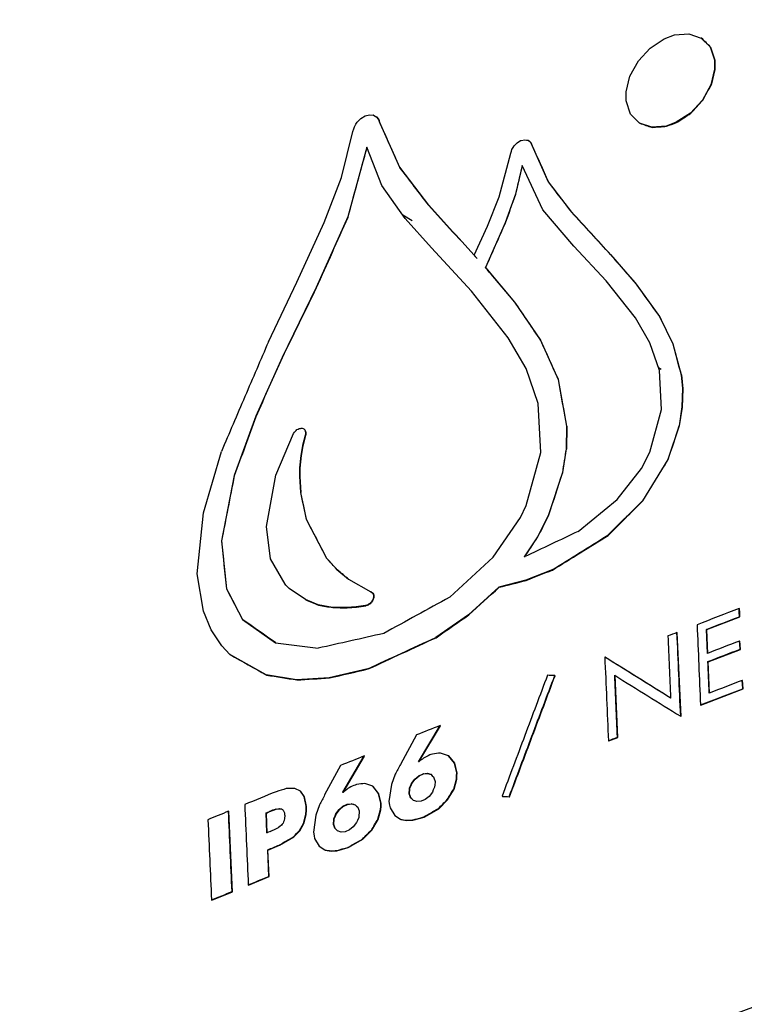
# Model space of a CAD drawing. Header units: millimetres. Extents: x 82 to 1337, y -230 to 1154.
# Tile 45 of 217: x 1116 to 1131, y -37 to -16. Entities that reach past the tile are written whole.
import ezdxf

# ---------------------------------------------------------------- set-up
doc = ezdxf.new("R2010")
doc.units = ezdxf.units.MM

msp = doc.modelspace()

# ---------------------------------------------------------------- linework, layer by layer
at = {"color": 7, "linetype": 'Continuous', "lineweight": 25}
for p, q in [((1129.662, -16.258), (1129.971, -16.236)), ((1129.971, -16.236), (1130.234, -16.324)), ((1129.138, -16.54), (1129.44, -16.34)), ((1129.44, -16.34), (1129.662, -16.258)), ((1130.234, -16.324), (1130.425, -16.515)), ((1130.241, -16.328), (1130.234, -16.324)), ((1128.887, -16.815), (1129.138, -16.54)), ((1130.425, -16.515), (1130.518, -16.794)), ((1130.432, -16.519), (1130.425, -16.515)), ((1130.432, -16.519), (1130.525, -16.799)), ((1128.705, -17.14), (1128.887, -16.815)), ((1130.518, -16.794), (1130.519, -16.995)), ((1130.525, -16.799), (1130.518, -16.794)), ((1130.525, -16.799), (1130.526, -16.999)), ((1130.519, -16.995), (1130.44, -17.331)), ((1130.526, -16.999), (1130.447, -17.335)), ((1130.526, -16.999), (1130.519, -16.995)), ((1128.627, -17.475), (1128.705, -17.14)), ((1128.627, -17.673), (1128.627, -17.475)), ((1130.44, -17.331), (1130.258, -17.655)), ((1130.447, -17.335), (1130.44, -17.331)), ((1128.72, -17.956), (1128.627, -17.673)), ((1130.258, -17.655), (1130.003, -17.934)), ((1130.265, -17.659), (1130.258, -17.655)), ((1130.003, -17.934), (1129.7, -18.131)), ((1130.01, -17.938), (1130.003, -17.934)), ((1122.865, -18.13), (1122.942, -18.049)), ((1122.942, -18.049), (1123.034, -17.992)), ((1123.034, -17.992), (1123.127, -17.968)), ((1123.127, -17.968), (1123.211, -17.975)), ((1123.211, -17.975), (1123.279, -18.014)), ((1123.218, -17.979), (1123.211, -17.975)), ((1123.218, -17.979), (1123.286, -18.018)), ((1123.286, -18.018), (1123.279, -18.014)), ((1123.333, -18.09), (1123.326, -18.086)), ((1123.333, -18.11), (1123.771, -19.092)), ((1123.34, -18.114), (1123.333, -18.11)), ((1128.911, -18.147), (1128.72, -17.956)), ((1129.173, -18.237), (1128.911, -18.147)), ((1128.918, -18.151), (1128.911, -18.147)), ((1129.7, -18.131), (1129.485, -18.21)), ((1129.707, -18.135), (1129.7, -18.131)), ((1122.529, -19.315), (1122.775, -18.33)), ((1129.485, -18.21), (1129.173, -18.237)), ((1129.18, -18.241), (1129.173, -18.237)), ((1129.492, -18.214), (1129.485, -18.21)), ((1126.29, -18.571), (1126.363, -18.522)), ((1126.376, -18.517), (1126.453, -18.504)), ((1126.532, -18.52), (1126.525, -18.516)), ((1126.584, -18.56), (1126.577, -18.556)), ((1123.07, -18.665), (1122.663, -20.158)), ((1123.394, -19.488), (1123.07, -18.665)), ((1126.607, -18.621), (1126.959, -19.406)), ((1126.614, -18.625), (1126.607, -18.621)), ((1125.907, -19.725), (1126.157, -18.791)), ((1123.771, -19.092), (1124.391, -19.906)), ((1123.778, -19.097), (1123.771, -19.092)), ((1126.397, -19.059), (1126.256, -19.668)), ((1126.844, -20.008), (1126.397, -19.059)), ((1122.155, -20.278), (1122.529, -19.315)), ((1126.959, -19.406), (1127.455, -20.054)), ((1126.966, -19.41), (1126.959, -19.406)), ((1123.891, -20.189), (1123.394, -19.488)), ((1125.655, -20.355), (1125.907, -19.725)), ((1126.256, -19.668), (1126.034, -20.283)), ((1126.263, -19.672), (1126.256, -19.668)), ((1124.398, -19.91), (1124.391, -19.906)), ((1127.508, -20.785), (1126.844, -20.008)), ((1122.663, -20.158), (1121.99, -21.668)), ((1122.67, -20.162), (1122.663, -20.158)), ((1124.454, -20.821), (1123.891, -20.189)), ((1127.455, -20.054), (1128.292, -20.964)), ((1127.462, -20.058), (1127.455, -20.054)), ((1121.574, -21.557), (1122.155, -20.278)), ((1125.373, -20.98), (1125.655, -20.355)), ((1126.034, -20.283), (1125.61, -21.242)), ((1126.041, -20.287), (1126.034, -20.283)), ((1125.313, -21.749), (1124.454, -20.821)), ((1128.196, -21.528), (1127.508, -20.785)), ((1128.292, -20.964), (1128.844, -21.599)), ((1128.299, -20.968), (1128.292, -20.964)), ((1125.61, -21.242), (1126.237, -21.983)), ((1125.617, -21.247), (1125.61, -21.242)), ((1120.965, -22.833), (1121.574, -21.557)), ((1121.99, -21.668), (1121.255, -23.169)), ((1121.578, -21.55), (1121.582, -21.552)), ((1121.997, -21.672), (1121.99, -21.668)), ((1128.829, -22.324), (1128.196, -21.528)), ((1128.844, -21.599), (1129.338, -22.291)), ((1128.851, -21.603), (1128.844, -21.599)), ((1126.102, -22.748), (1125.313, -21.749)), ((1126.237, -21.983), (1126.791, -22.8)), ((1126.244, -21.987), (1126.237, -21.983)), ((1129.133, -22.854), (1128.829, -22.324)), ((1129.338, -22.291), (1129.625, -22.88)), ((1129.345, -22.295), (1129.338, -22.291)), ((1126.481, -23.409), (1126.102, -22.748)), ((1126.791, -22.8), (1127.167, -23.64)), ((1126.798, -22.804), (1126.791, -22.8)), ((1129.342, -23.452), (1129.133, -22.854)), ((1129.625, -22.88), (1129.802, -23.54)), ((1129.632, -22.884), (1129.625, -22.88)), ((1121.255, -23.169), (1120.693, -24.43)), ((1121.263, -23.173), (1121.255, -23.169)), ((1126.742, -24.16), (1126.481, -23.409)), ((1129.386, -24.289), (1129.342, -23.452)), ((1129.802, -23.54), (1129.831, -23.838)), ((1129.809, -23.545), (1129.802, -23.54)), ((1129.809, -23.545), (1129.838, -23.842)), ((1127.167, -23.64), (1127.35, -24.641)), ((1127.174, -23.644), (1127.167, -23.64)), ((1129.831, -23.838), (1129.82, -24.229)), ((1129.838, -23.842), (1129.827, -24.233)), ((1129.838, -23.842), (1129.831, -23.838)), ((1126.799, -25.207), (1126.742, -24.16)), ((1129.82, -24.229), (1129.758, -24.633)), ((1129.827, -24.233), (1129.765, -24.637)), ((1129.827, -24.233), (1129.82, -24.229)), ((1120.693, -24.43), (1120.233, -25.698)), ((1120.7, -24.434), (1120.693, -24.43)), ((1129.135, -25.197), (1129.386, -24.289)), ((1127.35, -24.641), (1127.34, -25.129)), ((1127.357, -24.645), (1127.347, -25.133)), ((1127.357, -24.645), (1127.35, -24.641)), ((1129.758, -24.633), (1129.519, -25.354)), ((1129.765, -24.637), (1129.758, -24.633)), ((1121.122, -25.695), (1121.502, -24.8)), ((1121.751, -24.84), (1121.693, -25.059)), ((1121.758, -24.844), (1121.701, -25.063)), ((1121.729, -24.705), (1121.722, -24.701)), ((1121.754, -24.735), (1121.747, -24.731)), ((1121.758, -24.844), (1121.751, -24.84)), ((1121.764, -24.829), (1121.757, -24.824)), ((1121.766, -24.778), (1121.758, -24.774)), ((1121.693, -25.059), (1121.659, -25.271)), ((1121.701, -25.063), (1121.666, -25.275)), ((1121.701, -25.063), (1121.693, -25.059)), ((1119.571, -26.501), (1119.956, -25.189)), ((1121.659, -25.271), (1121.633, -25.538)), ((1121.666, -25.275), (1121.64, -25.542)), ((1121.666, -25.275), (1121.659, -25.271)), ((1126.485, -26.346), (1126.799, -25.207)), ((1127.34, -25.129), (1127.26, -25.635)), ((1127.347, -25.133), (1127.34, -25.129)), ((1128.953, -25.55), (1129.135, -25.197)), ((1129.519, -25.354), (1128.975, -26.241)), ((1129.527, -25.358), (1129.519, -25.354)), ((1120.233, -25.698), (1119.959, -27.103)), ((1120.24, -25.702), (1120.233, -25.698)), ((1120.925, -26.795), (1121.122, -25.695)), ((1121.631, -25.717), (1121.652, -26.062)), ((1121.638, -25.721), (1121.631, -25.717)), ((1121.64, -25.542), (1121.633, -25.538)), ((1121.638, -25.721), (1121.659, -26.066)), ((1127.26, -25.635), (1126.963, -26.542)), ((1127.267, -25.639), (1127.26, -25.635)), ((1128.437, -26.214), (1128.953, -25.55)), ((1121.652, -26.062), (1121.773, -26.639)), ((1121.659, -26.066), (1121.652, -26.062)), ((1126.363, -26.599), (1126.485, -26.346)), ((1127.601, -26.897), (1128.437, -26.214)), ((1128.975, -26.241), (1128.235, -26.979)), ((1128.982, -26.245), (1128.975, -26.241)), ((1119.44, -27.807), (1119.571, -26.501)), ((1126.963, -26.542), (1126.851, -26.778)), ((1126.97, -26.546), (1126.963, -26.542)), ((1121.011, -27.484), (1120.925, -26.795)), ((1121.773, -26.639), (1122.209, -27.475)), ((1121.78, -26.643), (1121.773, -26.639)), ((1125.778, -27.45), (1126.363, -26.599)), ((1126.851, -26.778), (1126.726, -27.012)), ((1126.858, -26.782), (1126.851, -26.778)), ((1128.242, -26.984), (1128.235, -26.979)), ((1119.959, -27.103), (1120.065, -28.126)), ((1119.966, -27.107), (1119.959, -27.103)), ((1126.726, -27.012), (1126.443, -27.446)), ((1126.733, -27.016), (1126.726, -27.012)), ((1121.32, -28.028), (1121.011, -27.484)), ((1122.209, -27.475), (1122.43, -27.716)), ((1122.216, -27.479), (1122.209, -27.475)), ((1124.848, -28.308), (1125.778, -27.45)), ((1119.577, -28.61), (1119.44, -27.807)), ((1122.43, -27.716), (1122.68, -27.925)), ((1122.437, -27.72), (1122.43, -27.716)), ((1127.04, -27.723), (1126.475, -27.946)), ((1127.047, -27.727), (1127.04, -27.723)), ((1122.68, -27.925), (1123.16, -28.192)), ((1126.475, -27.946), (1125.9, -28.092)), ((1126.482, -27.95), (1126.475, -27.946)), ((1120.065, -28.126), (1120.41, -28.787)), ((1120.072, -28.13), (1120.065, -28.126)), ((1121.755, -28.359), (1121.411, -28.125)), ((1123.167, -28.196), (1123.16, -28.192)), ((1123.202, -28.223), (1123.195, -28.219)), ((1123.22, -28.263), (1123.213, -28.258)), ((1125.9, -28.092), (1125.248, -28.684)), ((1125.907, -28.096), (1125.9, -28.092)), ((1122.031, -28.473), (1121.755, -28.359)), ((1121.762, -28.364), (1121.755, -28.359)), ((1122.337, -28.528), (1122.031, -28.473)), ((1122.038, -28.477), (1122.031, -28.473)), ((1123.045, -28.488), (1122.842, -28.516)), ((1123.052, -28.492), (1123.045, -28.488)), ((1123.076, -28.486), (1123.069, -28.482)), ((1123.099, -28.476), (1123.092, -28.472)), ((1123.141, -28.449), (1123.134, -28.445)), ((1123.183, -28.406), (1123.176, -28.402)), ((1123.211, -28.354), (1123.204, -28.35)), ((1123.219, -28.317), (1123.212, -28.313)), ((1119.74, -29.008), (1119.577, -28.61)), ((1122.645, -28.531), (1122.337, -28.528)), ((1122.344, -28.532), (1122.337, -28.528)), ((1122.842, -28.516), (1122.645, -28.531)), ((1122.652, -28.535), (1122.645, -28.531)), ((1122.849, -28.52), (1122.842, -28.516)), ((1125.248, -28.684), (1124.549, -29.172)), ((1125.255, -28.688), (1125.248, -28.684)), ((1131.054, -28.556), (1131.047, -28.552)), ((1120.41, -28.787), (1121.114, -29.284)), ((1120.417, -28.791), (1120.41, -28.787)), ((1130.353, -29.003), (1131.062, -28.731)), ((1131.062, -28.731), (1131.055, -28.727)), ((1119.965, -29.354), (1119.74, -29.008)), ((1129.722, -29.069), (1129.715, -29.064)), ((1129.801, -30.864), (1129.722, -29.069)), ((1130.369, -29.513), (1130.346, -28.999)), ((1130.353, -29.003), (1130.346, -28.999)), ((1130.376, -29.517), (1130.353, -29.003)), ((1121.114, -29.284), (1122.031, -29.403)), ((1124.556, -29.176), (1124.549, -29.172)), ((1131.064, -29.252), (1131.057, -29.248)), ((1120.135, -29.536), (1119.965, -29.354)), ((1120.917, -29.975), (1120.135, -29.536)), ((1120.143, -29.54), (1120.135, -29.536)), ((1130.383, -29.693), (1131.072, -29.428)), ((1131.072, -29.428), (1131.065, -29.424)), ((1128.175, -29.596), (1128.168, -29.592)), ((1130.383, -29.693), (1130.376, -29.688)), ((1130.413, -30.368), (1130.383, -29.693)), ((1123.094, -29.843), (1122.265, -30.036)), ((1123.101, -29.847), (1123.094, -29.843)), ((1121.565, -30.078), (1120.917, -29.975)), ((1120.924, -29.979), (1120.917, -29.975)), ((1122.265, -30.036), (1121.565, -30.078)), ((1121.572, -30.082), (1121.565, -30.078)), ((1122.272, -30.04), (1122.265, -30.036)), ((1127.104, -29.992), (1127.097, -29.988)), ((1128.447, -31.313), (1128.389, -29.987)), ((1131.121, -30.096), (1131.114, -30.092)), ((1130.226, -30.622), (1131.129, -30.275)), ((1131.129, -30.275), (1131.122, -30.271)), ((1130.226, -30.622), (1130.219, -30.618)), ((1129.801, -30.864), (1129.794, -30.86)), ((1124.177, -31.835), (1124.641, -31.059)), ((1124.184, -31.839), (1124.648, -31.063)), ((1124.648, -31.063), (1124.641, -31.059)), ((1124.135, -31.261), (1123.79, -31.892)), ((1128.253, -31.388), (1128.246, -31.384)), ((1128.253, -31.388), (1128.447, -31.313)), ((1128.447, -31.313), (1128.44, -31.309)), ((1122.557, -32.488), (1123.015, -31.712)), ((1122.564, -32.492), (1123.022, -31.716)), ((1123.022, -31.716), (1123.015, -31.712)), ((1124.184, -31.839), (1124.177, -31.835)), ((1124.184, -31.839), (1124.177, -31.835)), ((1124.949, -31.864), (1124.824, -31.708)), ((1124.831, -31.712), (1124.824, -31.708)), ((1124.956, -31.868), (1124.831, -31.712)), ((1124.998, -32.073), (1124.949, -31.864)), ((1124.956, -31.868), (1124.949, -31.864)), ((1122.511, -31.916), (1122.168, -32.547)), ((1125.006, -32.077), (1124.956, -31.868)), ((1125.006, -32.077), (1124.998, -32.073)), ((1123.682, -32.104), (1123.598, -32.324)), ((1124.03, -32.299), (1124.1, -32.206)), ((1124.037, -32.303), (1124.107, -32.211)), ((1124.1, -32.206), (1124.184, -32.136)), ((1124.107, -32.211), (1124.1, -32.206)), ((1124.107, -32.211), (1124.191, -32.14)), ((1124.184, -32.136), (1124.276, -32.092)), ((1124.191, -32.14), (1124.184, -32.136)), ((1124.191, -32.14), (1124.283, -32.096)), ((1124.276, -32.092), (1124.366, -32.083)), ((1124.283, -32.096), (1124.276, -32.092)), ((1124.283, -32.096), (1124.374, -32.087)), ((1124.366, -32.083), (1124.445, -32.102)), ((1124.374, -32.087), (1124.366, -32.083)), ((1124.374, -32.087), (1124.452, -32.106)), ((1124.933, -32.42), (1124.991, -32.208)), ((1124.94, -32.424), (1124.998, -32.212)), ((1124.998, -32.212), (1124.991, -32.208)), ((1121.65, -32.468), (1121.527, -32.41)), ((1121.732, -32.58), (1121.65, -32.468)), ((1121.657, -32.472), (1121.65, -32.468)), ((1121.739, -32.584), (1121.657, -32.472)), ((1122.56, -32.493), (1122.557, -32.488)), ((1122.563, -32.491), (1122.557, -32.488)), ((1123.322, -32.516), (1123.197, -32.36)), ((1123.204, -32.364), (1123.197, -32.36)), ((1123.329, -32.52), (1123.204, -32.364)), ((1123.598, -32.324), (1123.544, -32.686)), ((1123.985, -32.499), (1123.978, -32.495)), ((1123.994, -32.401), (1123.987, -32.397)), ((1124.037, -32.303), (1124.03, -32.299)), ((1124.475, -32.488), (1124.405, -32.577)), ((1124.802, -32.651), (1124.94, -32.424)), ((1124.94, -32.424), (1124.933, -32.42)), ((1121.774, -32.788), (1121.732, -32.58)), ((1121.739, -32.584), (1121.732, -32.58)), ((1121.781, -32.792), (1121.739, -32.584)), ((1123.371, -32.725), (1123.322, -32.516)), ((1123.329, -32.52), (1123.322, -32.516)), ((1123.378, -32.729), (1123.329, -32.52)), ((1123.987, -32.529), (1123.98, -32.525)), ((1124.017, -32.611), (1124.01, -32.607)), ((1124.235, -32.682), (1124.145, -32.688)), ((1124.324, -32.643), (1124.235, -32.682)), ((1124.405, -32.577), (1124.324, -32.643)), ((1124.612, -32.841), (1124.802, -32.651)), ((1124.802, -32.651), (1124.795, -32.647)), ((1125.975, -32.579), (1125.968, -32.575)), ((1125.975, -32.579), (1126.127, -32.589)), ((1126.127, -32.589), (1126.12, -32.585)), ((1120.116, -32.9), (1120.109, -32.896)), ((1120.193, -34.62), (1120.116, -32.9)), ((1120.992, -32.905), (1120.985, -32.901)), ((1120.992, -32.905), (1121.13, -32.855)), ((1121.13, -32.855), (1121.123, -32.851)), ((1121.203, -32.843), (1121.196, -32.839)), ((1121.781, -32.792), (1121.774, -32.788)), ((1122.06, -32.76), (1121.98, -32.978)), ((1122.41, -32.952), (1122.476, -32.861)), ((1122.417, -32.956), (1122.483, -32.865)), ((1122.476, -32.861), (1122.56, -32.79)), ((1122.483, -32.865), (1122.476, -32.861)), ((1122.483, -32.865), (1122.567, -32.794)), ((1122.56, -32.79), (1122.652, -32.746)), ((1122.567, -32.794), (1122.56, -32.79)), ((1122.567, -32.794), (1122.659, -32.75)), ((1122.652, -32.746), (1122.745, -32.735)), ((1122.659, -32.75), (1122.652, -32.746)), ((1122.659, -32.75), (1122.752, -32.739)), ((1122.752, -32.739), (1122.745, -32.735)), ((1123.309, -33.067), (1123.367, -32.859)), ((1123.316, -33.072), (1123.374, -32.863)), ((1123.374, -32.863), (1123.367, -32.859)), ((1123.378, -32.729), (1123.371, -32.725)), ((1123.573, -32.826), (1123.675, -32.988)), ((1124.297, -33.021), (1124.612, -32.841)), ((1124.612, -32.841), (1124.605, -32.837)), ((1120.932, -33.361), (1120.913, -32.93)), ((1120.92, -32.935), (1120.913, -32.93)), ((1120.939, -33.365), (1120.92, -32.935)), ((1121.714, -33.157), (1121.765, -32.964)), ((1121.721, -33.161), (1121.772, -32.968)), ((1121.772, -32.968), (1121.765, -32.964)), ((1121.98, -32.978), (1121.926, -33.341)), ((1122.375, -33.054), (1122.367, -33.05)), ((1122.417, -32.956), (1122.41, -32.952)), ((1123.176, -33.304), (1123.316, -33.072)), ((1123.316, -33.072), (1123.309, -33.067)), ((1123.675, -32.988), (1123.796, -33.067)), ((1123.803, -33.071), (1123.796, -33.067)), ((1123.803, -33.071), (1123.931, -33.094)), ((1123.931, -33.094), (1123.924, -33.09)), ((1123.931, -33.094), (1124.055, -33.088)), ((1124.055, -33.088), (1124.048, -33.084)), ((1124.055, -33.088), (1124.297, -33.021)), ((1124.297, -33.021), (1124.29, -33.017)), ((1121.51, -33.446), (1121.634, -33.315)), ((1121.627, -33.31), (1121.714, -33.157)), ((1121.634, -33.315), (1121.627, -33.31)), ((1121.634, -33.315), (1121.721, -33.161)), ((1121.721, -33.161), (1121.714, -33.157)), ((1122.362, -33.154), (1122.355, -33.15)), ((1122.364, -33.183), (1122.356, -33.179)), ((1122.394, -33.266), (1122.387, -33.262)), ((1122.524, -33.341), (1122.446, -33.318)), ((1122.611, -33.336), (1122.524, -33.341)), ((1122.7, -33.297), (1122.611, -33.336)), ((1122.78, -33.23), (1122.7, -33.297)), ((1122.853, -33.14), (1122.78, -33.23)), ((1122.987, -33.495), (1123.176, -33.304)), ((1123.176, -33.304), (1123.169, -33.3)), ((1121.204, -33.625), (1121.51, -33.446)), ((1121.51, -33.446), (1121.503, -33.442)), ((1121.952, -33.482), (1122.053, -33.644)), ((1122.673, -33.676), (1122.987, -33.495)), ((1122.987, -33.495), (1122.98, -33.491)), ((1120.974, -34.293), (1120.948, -33.723)), ((1120.955, -33.727), (1120.948, -33.723)), ((1120.955, -33.727), (1121.204, -33.625)), ((1120.981, -34.297), (1120.955, -33.727)), ((1121.204, -33.625), (1121.197, -33.621)), ((1122.053, -33.644), (1122.173, -33.723)), ((1122.18, -33.727), (1122.173, -33.723)), ((1122.18, -33.727), (1122.309, -33.749)), ((1122.309, -33.749), (1122.301, -33.745)), ((1122.309, -33.749), (1122.432, -33.743)), ((1122.432, -33.743), (1122.425, -33.739)), ((1122.432, -33.743), (1122.673, -33.676)), ((1122.673, -33.676), (1122.666, -33.671)), ((1120.539, -34.478), (1120.981, -34.297)), ((1120.981, -34.297), (1120.974, -34.293)), ((1120.539, -34.478), (1120.532, -34.474)), ((1119.752, -34.802), (1119.745, -34.798)), ((1119.752, -34.802), (1120.193, -34.62)), ((1120.193, -34.62), (1120.186, -34.616))]:
    msp.add_line(p, q, dxfattribs=at)
at = {"color": 8, "linetype": 'Continuous', "lineweight": 25}
for p, q in [((1122.522, -19.332), (1122.513, -19.327)), ((1124.041, -20.239), (1123.844, -20.122)), ((1129.375, -23.426), (1129.322, -23.395))]:
    msp.add_line(p, q, dxfattribs=at)
at = {"color": 7, "linetype": 'Continuous', "lineweight": 25, "flags": 128}
for points in [[(1122.805, -18.228), (1122.838, -18.173), (1122.865, -18.13)], [(1123.279, -18.014), (1123.305, -18.054), (1123.326, -18.086)], [(1123.286, -18.018), (1123.312, -18.059), (1123.333, -18.09)], [(1123.326, -18.086), (1123.33, -18.099), (1123.333, -18.11)], [(1123.333, -18.09), (1123.337, -18.104), (1123.34, -18.114)], [(1122.775, -18.33), (1122.792, -18.273), (1122.805, -18.228)], [(1126.363, -18.522), (1126.37, -18.519), (1126.376, -18.517)], [(1126.453, -18.504), (1126.493, -18.51), (1126.525, -18.516)], [(1126.525, -18.516), (1126.554, -18.538), (1126.577, -18.556)], [(1126.532, -18.52), (1126.561, -18.542), (1126.584, -18.56)], [(1126.577, -18.556), (1126.594, -18.592), (1126.607, -18.621)], [(1126.584, -18.56), (1126.601, -18.596), (1126.614, -18.625)], [(1126.157, -18.791), (1126.17, -18.746), (1126.181, -18.711)], [(1126.181, -18.711), (1126.206, -18.67), (1126.225, -18.637)], [(1126.225, -18.637), (1126.262, -18.6), (1126.29, -18.571)], [(1125.387, -20.998), (1125.379, -20.988), (1125.373, -20.98)], [(1125.401, -21.012), (1125.394, -21.004), (1125.387, -20.998)], [(1125.43, -21.045), (1125.414, -21.027), (1125.401, -21.012)], [(1121.622, -24.694), (1121.648, -24.69), (1121.668, -24.686)], [(1121.668, -24.686), (1121.677, -24.688), (1121.685, -24.689)], [(1121.685, -24.689), (1121.706, -24.696), (1121.722, -24.701)], [(1121.502, -24.8), (1121.52, -24.774), (1121.534, -24.754)], [(1121.534, -24.754), (1121.557, -24.733), (1121.576, -24.716)], [(1121.576, -24.716), (1121.601, -24.704), (1121.622, -24.694)], [(1121.722, -24.701), (1121.736, -24.718), (1121.747, -24.731)], [(1121.729, -24.705), (1121.743, -24.722), (1121.754, -24.735)], [(1121.747, -24.731), (1121.753, -24.755), (1121.758, -24.774)], [(1121.757, -24.824), (1121.754, -24.833), (1121.751, -24.84)], [(1121.754, -24.735), (1121.76, -24.759), (1121.766, -24.778)], [(1121.758, -24.774), (1121.758, -24.802), (1121.757, -24.824)], [(1121.764, -24.829), (1121.761, -24.837), (1121.758, -24.844)], [(1121.766, -24.778), (1121.765, -24.806), (1121.764, -24.829)], [(1121.633, -25.538), (1121.632, -25.638), (1121.631, -25.717)], [(1121.64, -25.542), (1121.639, -25.642), (1121.638, -25.721)], [(1121.363, -28.078), (1121.339, -28.05), (1121.32, -28.028)], [(1121.411, -28.125), (1121.384, -28.099), (1121.363, -28.078)], [(1123.16, -28.192), (1123.18, -28.207), (1123.195, -28.219)], [(1123.167, -28.196), (1123.187, -28.211), (1123.202, -28.223)], [(1123.195, -28.219), (1123.205, -28.241), (1123.213, -28.258)], [(1123.202, -28.223), (1123.212, -28.245), (1123.22, -28.263)], [(1123.213, -28.258), (1123.213, -28.289), (1123.212, -28.313)], [(1123.22, -28.263), (1123.22, -28.293), (1123.219, -28.317)], [(1123.069, -28.482), (1123.056, -28.485), (1123.045, -28.488)], [(1123.076, -28.486), (1123.063, -28.489), (1123.052, -28.492)], [(1123.092, -28.472), (1123.079, -28.478), (1123.069, -28.482)], [(1123.099, -28.476), (1123.086, -28.482), (1123.076, -28.486)], [(1123.134, -28.445), (1123.11, -28.46), (1123.092, -28.472)], [(1123.141, -28.449), (1123.117, -28.465), (1123.099, -28.476)], [(1123.176, -28.402), (1123.152, -28.426), (1123.134, -28.445)], [(1123.183, -28.406), (1123.16, -28.43), (1123.141, -28.449)], [(1123.204, -28.35), (1123.188, -28.379), (1123.176, -28.402)], [(1123.211, -28.354), (1123.195, -28.383), (1123.183, -28.406)], [(1123.212, -28.313), (1123.207, -28.334), (1123.204, -28.35)], [(1123.219, -28.317), (1123.215, -28.338), (1123.211, -28.354)], [(1131.055, -28.727), (1131.05, -28.629), (1131.047, -28.552)], [(1131.062, -28.731), (1131.058, -28.633), (1131.054, -28.556)], [(1131.065, -29.424), (1131.06, -29.325), (1131.057, -29.248)], [(1131.072, -29.428), (1131.067, -29.33), (1131.064, -29.252)], [(1131.122, -30.271), (1131.118, -30.171), (1131.114, -30.092)], [(1131.129, -30.275), (1131.125, -30.175), (1131.121, -30.096)], [(1124.354, -31.72), (1124.317, -31.741), (1124.288, -31.757)], [(1124.42, -31.69), (1124.383, -31.707), (1124.354, -31.72)], [(1124.476, -31.671), (1124.445, -31.682), (1124.42, -31.69)], [(1124.991, -32.208), (1124.995, -32.132), (1124.998, -32.073)], [(1124.445, -32.102), (1124.474, -32.134), (1124.498, -32.158)], [(1124.498, -32.158), (1124.516, -32.202), (1124.531, -32.236)], [(1124.533, -32.272), (1124.526, -32.332), (1124.521, -32.378)], [(1124.531, -32.236), (1124.532, -32.256), (1124.533, -32.272)], [(1124.998, -32.212), (1125.002, -32.136), (1125.006, -32.077)], [(1122.729, -32.374), (1122.694, -32.394), (1122.667, -32.409)], [(1122.795, -32.344), (1122.758, -32.361), (1122.729, -32.374)], [(1122.854, -32.323), (1122.821, -32.335), (1122.795, -32.344)], [(1123.978, -32.495), (1123.983, -32.44), (1123.987, -32.397)], [(1123.98, -32.525), (1123.979, -32.508), (1123.978, -32.495)], [(1123.985, -32.499), (1123.99, -32.444), (1123.994, -32.401)], [(1123.987, -32.397), (1124.011, -32.342), (1124.03, -32.299)], [(1123.994, -32.401), (1124.018, -32.346), (1124.037, -32.303)], [(1124.521, -32.378), (1124.495, -32.44), (1124.475, -32.488)], [(1123.544, -32.686), (1123.56, -32.765), (1123.573, -32.826)], [(1124.01, -32.607), (1123.993, -32.561), (1123.98, -32.525)], [(1123.987, -32.529), (1123.986, -32.512), (1123.985, -32.499)], [(1124.017, -32.611), (1124, -32.565), (1123.987, -32.529)], [(1124.07, -32.664), (1124.036, -32.632), (1124.01, -32.607)], [(1124.074, -32.665), (1124.043, -32.636), (1124.017, -32.611)], [(1124.145, -32.688), (1124.103, -32.674), (1124.07, -32.664)], [(1120.913, -32.93), (1120.953, -32.914), (1120.985, -32.901)], [(1120.92, -32.935), (1120.96, -32.918), (1120.992, -32.905)], [(1121.123, -32.851), (1121.164, -32.844), (1121.196, -32.839)], [(1121.13, -32.855), (1121.171, -32.848), (1121.203, -32.843)], [(1121.196, -32.839), (1121.224, -32.842), (1121.246, -32.845)], [(1121.203, -32.843), (1121.231, -32.846), (1121.25, -32.849)], [(1121.246, -32.845), (1121.265, -32.862), (1121.281, -32.875)], [(1121.281, -32.875), (1121.295, -32.905), (1121.306, -32.928)], [(1121.765, -32.964), (1121.77, -32.866), (1121.774, -32.788)], [(1121.772, -32.968), (1121.777, -32.87), (1121.781, -32.792)], [(1122.745, -32.735), (1122.787, -32.747), (1122.82, -32.756)], [(1122.752, -32.739), (1122.794, -32.751), (1122.823, -32.759)], [(1122.82, -32.756), (1122.851, -32.786), (1122.876, -32.811)], [(1122.876, -32.811), (1122.893, -32.855), (1122.906, -32.889)], [(1122.906, -32.889), (1122.909, -32.909), (1122.911, -32.925)], [(1123.367, -32.859), (1123.369, -32.784), (1123.371, -32.725)], [(1123.374, -32.863), (1123.376, -32.788), (1123.378, -32.729)], [(1121.304, -33.095), (1121.29, -33.125), (1121.28, -33.149)], [(1121.313, -32.99), (1121.308, -33.049), (1121.304, -33.095)], [(1121.306, -32.928), (1121.31, -32.963), (1121.313, -32.99)], [(1122.355, -33.15), (1122.362, -33.094), (1122.367, -33.05)], [(1122.362, -33.154), (1122.369, -33.098), (1122.375, -33.054)], [(1122.367, -33.05), (1122.391, -32.995), (1122.41, -32.952)], [(1122.375, -33.054), (1122.398, -32.999), (1122.417, -32.956)], [(1122.899, -33.031), (1122.873, -33.092), (1122.853, -33.14)], [(1122.911, -32.925), (1122.904, -32.984), (1122.899, -33.031)], [(1121.004, -33.332), (1120.964, -33.348), (1120.932, -33.361)], [(1121.242, -33.198), (1121.206, -33.226), (1121.177, -33.248)], [(1121.28, -33.149), (1121.258, -33.176), (1121.242, -33.198)], [(1121.926, -33.341), (1121.941, -33.42), (1121.952, -33.482)], [(1122.356, -33.179), (1122.356, -33.163), (1122.355, -33.15)], [(1122.387, -33.262), (1122.37, -33.216), (1122.356, -33.179)], [(1122.364, -33.183), (1122.363, -33.167), (1122.362, -33.154)], [(1122.394, -33.266), (1122.377, -33.22), (1122.364, -33.183)], [(1122.446, -33.318), (1122.413, -33.287), (1122.387, -33.262)], [(1122.45, -33.32), (1122.42, -33.291), (1122.394, -33.266)]]:
    msp.add_lwpolyline(points, dxfattribs=at)
at = {"color": 7, "linetype": 'Continuous', "lineweight": 25}
for points, knots in [([(1011.725, -53.407), (1011.725, -53.407), (1011.825, -53.369), (1012.502, -53.09), (1015.791, -51.78), (1020.362, -49.84), (1035.309, -43.112), (1050.321, -35.382), (1066.897, -25.902), (1071.707, -23.1), (1085.484, -14.931), (1100.716, -5.344), (1119.627, 7.207), (1127.964, 12.879), (1133.817, 16.944), (1134.857, 17.656), (1135.015, 17.767)], [0.0831025, 0.0831025, 0.0831025, 0.0831025, 0.0831028, 0.085856, 0.101481, 0.1717935, 0.2030435, 0.4686685, 0.4999594, 0.5311685, 0.5624185, 0.7655435, 0.8124185, 0.898356, 0.913981, 0.916816, 0.916816, 0.916816, 0.916816]), ([(1019.399, -48.987), (1027.182, -45.299), (1042.745, -37.924), (1066.132, -25.462), (1089.494, -11.961), (1110.543, 1.076), (1123.744, 10.048), (1129.21, 13.764)], [0, 0, 0, 0, 0.212493, 0.424904, 0.637459, 0.84987, 1, 1, 1, 1]), ([(1125.43, -21.045), (1125.256, -20.855), (1124.91, -20.475), (1124.564, -20.096), (1124.391, -19.906)], [0, 0, 0, 0, 0.50008, 1, 1, 1, 1]), ([(1120.965, -22.833), (1120.797, -23.225), (1120.459, -24.01), (1120.124, -24.796), (1119.956, -25.189)], [0, 0, 0, 0, 0.499876, 1, 1, 1, 1]), ([(1127.601, -26.897), (1127.408, -26.989), (1127.022, -27.171), (1126.636, -27.355), (1126.443, -27.446)], [0, 0, 0, 0, 0.499991, 1, 1, 1, 1]), ([(1127.04, -27.723), (1127.239, -27.599), (1127.637, -27.351), (1128.036, -27.103), (1128.235, -26.979)], [0, 0, 0, 0, 0.5000271, 1, 1, 1, 1]), ([(1124.848, -28.308), (1124.612, -28.437), (1124.14, -28.696), (1123.669, -28.956), (1123.433, -29.086)], [0, 0, 0, 0, 0.499981, 1, 1, 1, 1]), ([(1123.433, -29.086), (1123.199, -29.139), (1122.731, -29.244), (1122.264, -29.35), (1122.031, -29.403)], [0, 0, 0, 0, 0.500022, 1, 1, 1, 1]), ([(1123.094, -29.843), (1123.336, -29.731), (1123.82, -29.507), (1124.306, -29.283), (1124.549, -29.172)], [0, 0, 0, 0, 0.5000066, 1, 1, 1, 1]), ([(1129.579, -30.471), (1129.344, -30.325), (1128.873, -30.031), (1128.403, -29.738), (1128.168, -29.592)], [0, 0, 0, 0, 0.499334, 1, 1, 1, 1]), ([(1129.586, -30.476), (1129.351, -30.329), (1128.88, -30.035), (1128.41, -29.742), (1128.175, -29.596)], [0, 0, 0, 0, 0.500082, 1, 1, 1, 1]), ([(1126.941, -29.982), (1126.779, -30.413), (1126.454, -31.277), (1126.13, -32.141), (1125.968, -32.575)], [0, 0, 0, 0, 0.4989984, 1, 1, 1, 1]), ([(1126.12, -32.585), (1126.283, -32.151), (1126.608, -31.285), (1126.934, -30.42), (1127.097, -29.988)], [0, 0, 0, 0, 0.501003, 1, 1, 1, 1]), ([(1126.127, -32.589), (1126.29, -32.156), (1126.615, -31.29), (1126.941, -30.424), (1127.104, -29.992)], [0, 0, 0, 0, 0.500127, 1, 1, 1, 1]), ([(1128.382, -29.983), (1128.617, -30.13), (1129.087, -30.422), (1129.558, -30.714), (1129.794, -30.86)], [0, 0, 0, 0, 0.500665, 1, 1, 1, 1]), ([(1146.069, -31.975), (1132.014, -36.604), (1118.528, -41.768), (1099.152, -50.315), (1092.835, -53.298), (1085.121, -57.196), (1083.587, -57.984), (1080.543, -59.575), (1079.033, -60.377), (1074.535, -62.807), (1071.581, -64.456), (1062.854, -69.491), (1057.215, -72.965), (1049.026, -78.351), (1046.341, -80.176), (1041.061, -83.885), (1038.469, -85.767), (1025.771, -95.297), (1016.424, -103.321), (1007.888, -111.745)], [0, 0, 0, 0, 0.25, 0.25, 0.375, 0.375, 0.40625, 0.40625, 0.4375, 0.4375, 0.5, 0.5, 0.625, 0.625, 0.6875, 0.6875, 0.75, 0.75, 1, 1, 1, 1]), ([(1146.098, -33.795), (1145.24, -34.081), (1144.382, -34.368), (1142.672, -34.948), (1140.115, -35.823), (1134.191, -37.907), (1122.526, -42.244), (1112.836, -46.253), (1103.354, -50.454), (1100.228, -51.887), (1094.044, -54.818), (1090.986, -56.317), (1084.953, -59.373), (1081.976, -60.932), (1076.104, -64.108), (1073.208, -65.727), (1058.961, -73.951), (1048.292, -80.96), (1035.86, -90.253), (1033.419, -92.138), (1028.627, -95.963), (1026.276, -97.903), (1021.676, -101.827), (1018.303, -104.805), (1014.5, -108.337), (1012.899, -109.864), (1011.837, -110.885), (1011.31, -111.397), (1010.786, -111.909)], [0, 0, 0, 0, 0.015625, 0.015625, 0.03125, 0.0625, 0.125, 0.25, 0.25, 0.3125, 0.3125, 0.375, 0.375, 0.4375, 0.4375, 0.5, 0.5, 0.75, 0.75, 0.8125, 0.8125, 0.875, 0.875, 0.9375, 0.96875, 0.984375, 0.984375, 1, 1, 1, 1]), ([(1146.246, -34.028), (1145.663, -34.224), (1144.498, -34.617), (1142.757, -35.213), (1141.021, -35.815), (1139.292, -36.422), (1137.568, -37.035), (1135.851, -37.653), (1134.139, -38.277), (1132.434, -38.907), (1130.734, -39.542), (1129.041, -40.184), (1127.353, -40.83), (1125.672, -41.483), (1123.996, -42.141), (1122.327, -42.805), (1120.663, -43.474), (1119.006, -44.149), (1117.354, -44.83), (1115.709, -45.516), (1114.069, -46.208), (1112.436, -46.906), (1110.808, -47.609), (1109.187, -48.318), (1105.005, -50.168), (1098.35, -53.229), (1089.389, -57.632), (1080.659, -62.209), (1072.173, -66.955), (1063.939, -71.862), (1055.965, -76.925), (1048.248, -82.146), (1042.449, -86.328), (1038.404, -89.372), (1036.006, -91.216), (1033.639, -93.076), (1031.303, -94.951), (1028.999, -96.842), (1026.726, -98.748), (1024.485, -100.67), (1022.275, -102.607), (1020.096, -104.56), (1017.95, -106.528), (1015.832, -108.511), (1014.448, -109.846), (1013.756, -110.513)], [0, 0, 0, 0, 0.010867, 0.021732, 0.032593, 0.043451, 0.054308, 0.065162, 0.076014, 0.086865, 0.097714, 0.108563, 0.119411, 0.130258, 0.141105, 0.151953, 0.162801, 0.173649, 0.184499, 0.19535, 0.206202, 0.217057, 0.227913, 0.238772, 0.249633, 0.312264, 0.374835, 0.437401, 0.500018, 0.562473, 0.62488, 0.687295, 0.74977, 0.770635, 0.791491, 0.81234, 0.833184, 0.854025, 0.874865, 0.895707, 0.916551, 0.937401, 0.958257, 0.979123, 1, 1, 1, 1])]:
    msp.add_open_spline(points, degree=3, knots=knots, dxfattribs=at)
for points in [[(1130.432, -16.519), (1130.368, -16.455), (1130.305, -16.391), (1130.241, -16.328)], [(1130.265, -17.659), (1130.325, -17.551), (1130.386, -17.443), (1130.447, -17.335)], [(1130.01, -17.938), (1130.095, -17.845), (1130.18, -17.752), (1130.265, -17.659)], [(1123.778, -19.097), (1123.632, -18.769), (1123.486, -18.441), (1123.34, -18.114)], [(1129.492, -18.214), (1129.564, -18.188), (1129.636, -18.161), (1129.707, -18.135)], [(1129.707, -18.135), (1129.808, -18.069), (1129.909, -18.004), (1130.01, -17.938)], [(1128.918, -18.151), (1129.005, -18.181), (1129.093, -18.211), (1129.18, -18.241)], [(1129.18, -18.241), (1129.284, -18.232), (1129.388, -18.223), (1129.492, -18.214)], [(1122.67, -20.162), (1122.805, -19.664), (1122.941, -19.166), (1123.077, -18.669)], [(1126.966, -19.41), (1126.849, -19.148), (1126.731, -18.887), (1126.614, -18.625)], [(1124.398, -19.91), (1124.191, -19.639), (1123.985, -19.368), (1123.778, -19.097)], [(1126.263, -19.672), (1126.31, -19.469), (1126.357, -19.266), (1126.404, -19.063)], [(1127.462, -20.058), (1127.297, -19.842), (1127.131, -19.626), (1126.966, -19.41)], [(1126.041, -20.287), (1126.115, -20.082), (1126.189, -19.877), (1126.263, -19.672)], [(1125.437, -21.049), (1125.09, -20.669), (1124.744, -20.289), (1124.398, -19.91)], [(1121.997, -21.672), (1122.221, -21.168), (1122.445, -20.665), (1122.67, -20.162)], [(1128.299, -20.968), (1128.02, -20.664), (1127.741, -20.361), (1127.462, -20.058)], [(1125.617, -21.247), (1125.758, -20.927), (1125.899, -20.607), (1126.041, -20.287)], [(1128.851, -21.603), (1128.667, -21.391), (1128.483, -21.179), (1128.299, -20.968)], [(1126.244, -21.987), (1126.035, -21.74), (1125.826, -21.493), (1125.617, -21.247)], [(1121.263, -23.173), (1121.507, -22.672), (1121.752, -22.172), (1121.997, -21.672)], [(1129.345, -22.295), (1129.181, -22.064), (1129.016, -21.834), (1128.851, -21.603)], [(1126.798, -22.804), (1126.613, -22.531), (1126.428, -22.259), (1126.244, -21.987)], [(1129.632, -22.884), (1129.536, -22.687), (1129.441, -22.491), (1129.345, -22.295)], [(1127.174, -23.644), (1127.048, -23.364), (1126.923, -23.084), (1126.798, -22.804)], [(1129.809, -23.545), (1129.75, -23.324), (1129.691, -23.104), (1129.632, -22.884)], [(1120.7, -24.434), (1120.888, -24.013), (1121.075, -23.593), (1121.263, -23.173)], [(1127.357, -24.645), (1127.296, -24.311), (1127.235, -23.978), (1127.174, -23.644)], [(1120.24, -25.702), (1120.393, -25.279), (1120.547, -24.856), (1120.7, -24.434)], [(1129.527, -25.358), (1129.606, -25.118), (1129.686, -24.877), (1129.765, -24.637)], [(1127.267, -25.639), (1127.294, -25.47), (1127.32, -25.302), (1127.347, -25.133)], [(1128.982, -26.245), (1129.163, -25.949), (1129.345, -25.653), (1129.527, -25.358)], [(1119.966, -27.107), (1120.057, -26.638), (1120.148, -26.17), (1120.24, -25.702)], [(1126.97, -26.546), (1127.069, -26.244), (1127.168, -25.941), (1127.267, -25.639)], [(1121.78, -26.643), (1121.739, -26.45), (1121.699, -26.258), (1121.659, -26.066)], [(1128.242, -26.984), (1128.489, -26.737), (1128.735, -26.491), (1128.982, -26.245)], [(1126.858, -26.782), (1126.895, -26.703), (1126.933, -26.625), (1126.97, -26.546)], [(1122.216, -27.479), (1122.07, -27.2), (1121.925, -26.921), (1121.78, -26.643)], [(1126.733, -27.016), (1126.775, -26.938), (1126.816, -26.86), (1126.858, -26.782)], [(1127.047, -27.727), (1127.445, -27.479), (1127.843, -27.231), (1128.242, -26.984)], [(1120.072, -28.13), (1120.037, -27.789), (1120.001, -27.448), (1119.966, -27.107)], [(1126.45, -27.451), (1126.545, -27.306), (1126.639, -27.161), (1126.733, -27.016)], [(1122.437, -27.72), (1122.363, -27.64), (1122.29, -27.559), (1122.216, -27.479)], [(1122.687, -27.929), (1122.604, -27.859), (1122.52, -27.789), (1122.437, -27.72)], [(1126.482, -27.95), (1126.67, -27.876), (1126.859, -27.801), (1127.047, -27.727)], [(1125.907, -28.096), (1126.099, -28.047), (1126.29, -27.999), (1126.482, -27.95)], [(1120.417, -28.791), (1120.302, -28.571), (1120.187, -28.351), (1120.072, -28.13)], [(1125.255, -28.688), (1125.472, -28.491), (1125.69, -28.293), (1125.907, -28.096)], [(1121.762, -28.364), (1121.854, -28.402), (1121.946, -28.439), (1122.038, -28.477)], [(1122.038, -28.477), (1122.14, -28.496), (1122.242, -28.514), (1122.344, -28.532)], [(1122.344, -28.532), (1122.447, -28.533), (1122.55, -28.534), (1122.652, -28.535)], [(1122.652, -28.535), (1122.718, -28.53), (1122.784, -28.525), (1122.849, -28.52)], [(1122.849, -28.52), (1122.917, -28.51), (1122.985, -28.501), (1123.052, -28.492)], [(1124.556, -29.176), (1124.789, -29.013), (1125.022, -28.851), (1125.255, -28.688)], [(1131.047, -28.552), (1130.746, -28.667), (1130.445, -28.783), (1130.144, -28.899)], [(1121.121, -29.288), (1120.886, -29.122), (1120.651, -28.957), (1120.417, -28.791)], [(1130.144, -28.899), (1130.169, -29.472), (1130.194, -30.045), (1130.219, -30.618)], [(1130.346, -28.999), (1130.582, -28.908), (1130.818, -28.818), (1131.055, -28.727)], [(1129.715, -29.064), (1129.65, -29.09), (1129.586, -29.115), (1129.521, -29.14)], [(1129.794, -30.86), (1129.767, -30.262), (1129.741, -29.663), (1129.715, -29.064)], [(1123.101, -29.847), (1123.585, -29.623), (1124.07, -29.399), (1124.556, -29.176)], [(1129.521, -29.14), (1129.54, -29.584), (1129.56, -30.027), (1129.579, -30.471)], [(1131.057, -29.248), (1130.827, -29.336), (1130.598, -29.425), (1130.369, -29.513)], [(1120.143, -29.54), (1120.403, -29.686), (1120.663, -29.832), (1120.924, -29.979)], [(1130.376, -29.688), (1130.606, -29.6), (1130.835, -29.512), (1131.065, -29.424)], [(1128.168, -29.592), (1128.194, -30.189), (1128.22, -30.787), (1128.246, -31.384)], [(1130.406, -30.364), (1130.396, -30.139), (1130.386, -29.914), (1130.376, -29.688)], [(1122.272, -30.04), (1122.548, -29.976), (1122.824, -29.911), (1123.101, -29.847)], [(1120.924, -29.979), (1121.14, -30.013), (1121.356, -30.047), (1121.572, -30.082)], [(1121.572, -30.082), (1121.805, -30.068), (1122.039, -30.054), (1122.272, -30.04)], [(1127.097, -29.988), (1127.045, -29.986), (1126.993, -29.984), (1126.941, -29.982)], [(1128.44, -31.309), (1128.42, -30.867), (1128.401, -30.425), (1128.382, -29.983)], [(1131.114, -30.092), (1130.878, -30.183), (1130.642, -30.273), (1130.406, -30.364)], [(1130.219, -30.618), (1130.52, -30.502), (1130.821, -30.386), (1131.122, -30.271)], [(1124.641, -31.059), (1124.472, -31.126), (1124.304, -31.194), (1124.135, -31.261)], [(1128.246, -31.384), (1128.311, -31.359), (1128.375, -31.334), (1128.44, -31.309)], [(1124.653, -31.648), (1124.594, -31.655), (1124.535, -31.663), (1124.476, -31.671)], [(1124.824, -31.708), (1124.767, -31.688), (1124.71, -31.668), (1124.653, -31.648)], [(1123.015, -31.712), (1122.847, -31.78), (1122.679, -31.848), (1122.511, -31.916)], [(1124.288, -31.757), (1124.254, -31.784), (1124.219, -31.811), (1124.184, -31.839)], [(1123.79, -31.892), (1123.754, -31.963), (1123.718, -32.034), (1123.682, -32.104)], [(1121.13, -32.477), (1120.905, -32.569), (1120.68, -32.661), (1120.456, -32.753)], [(1121.347, -32.412), (1121.275, -32.434), (1121.202, -32.456), (1121.13, -32.477)], [(1121.527, -32.41), (1121.467, -32.411), (1121.407, -32.412), (1121.347, -32.412)], [(1122.667, -32.409), (1122.631, -32.437), (1122.596, -32.465), (1122.56, -32.493)], [(1123.027, -32.301), (1122.969, -32.308), (1122.912, -32.316), (1122.854, -32.323)], [(1123.197, -32.36), (1123.141, -32.34), (1123.084, -32.321), (1123.027, -32.301)], [(1124.795, -32.647), (1124.841, -32.571), (1124.887, -32.495), (1124.933, -32.42)], [(1122.168, -32.547), (1122.132, -32.618), (1122.096, -32.689), (1122.06, -32.76)], [(1124.605, -32.837), (1124.668, -32.774), (1124.732, -32.71), (1124.795, -32.647)], [(1125.968, -32.575), (1126.019, -32.578), (1126.069, -32.582), (1126.12, -32.585)], [(1120.109, -32.896), (1119.962, -32.956), (1119.815, -33.017), (1119.668, -33.077)], [(1120.186, -34.616), (1120.16, -34.043), (1120.135, -33.469), (1120.109, -32.896)], [(1120.456, -32.753), (1120.481, -33.327), (1120.507, -33.9), (1120.532, -34.474)], [(1121.123, -32.851), (1121.077, -32.868), (1121.031, -32.884), (1120.985, -32.901)], [(1124.29, -33.017), (1124.395, -32.957), (1124.5, -32.897), (1124.605, -32.837)], [(1119.668, -33.077), (1119.694, -33.651), (1119.719, -34.224), (1119.745, -34.798)], [(1123.169, -33.3), (1123.216, -33.222), (1123.262, -33.145), (1123.309, -33.067)], [(1123.796, -33.067), (1123.838, -33.075), (1123.881, -33.082), (1123.924, -33.09)], [(1123.924, -33.09), (1123.965, -33.088), (1124.007, -33.086), (1124.048, -33.084)], [(1124.048, -33.084), (1124.129, -33.062), (1124.21, -33.04), (1124.29, -33.017)], [(1121.004, -33.332), (1121.062, -33.304), (1121.12, -33.276), (1121.177, -33.248)], [(1121.503, -33.442), (1121.544, -33.398), (1121.586, -33.354), (1121.627, -33.31)], [(1122.98, -33.491), (1123.043, -33.427), (1123.106, -33.363), (1123.169, -33.3)], [(1121.197, -33.621), (1121.299, -33.561), (1121.401, -33.502), (1121.503, -33.442)], [(1122.666, -33.671), (1122.771, -33.611), (1122.875, -33.551), (1122.98, -33.491)], [(1120.948, -33.723), (1121.031, -33.689), (1121.114, -33.655), (1121.197, -33.621)], [(1122.173, -33.723), (1122.216, -33.73), (1122.259, -33.738), (1122.301, -33.745)], [(1122.301, -33.745), (1122.343, -33.743), (1122.384, -33.741), (1122.425, -33.739)], [(1122.425, -33.739), (1122.505, -33.716), (1122.586, -33.694), (1122.666, -33.671)], [(1120.532, -34.474), (1120.679, -34.413), (1120.827, -34.353), (1120.974, -34.293)], [(1119.745, -34.798), (1119.892, -34.737), (1120.039, -34.677), (1120.186, -34.616)]]:
    msp.add_open_spline(points, degree=3, dxfattribs=at)

doc.saveas('drawing.dxf')
